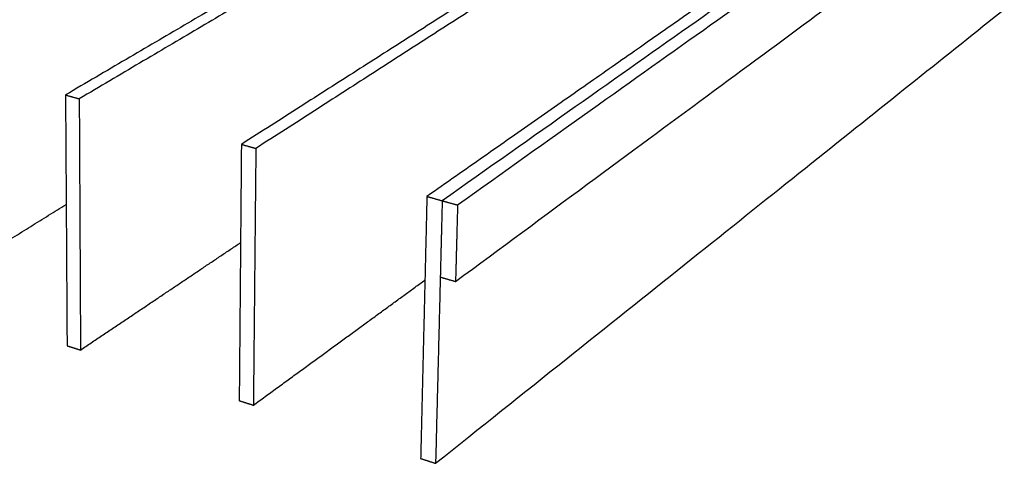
# Model space of a CAD drawing. Header units: millimetres. Extents: x 2538 to 24562, y 4449 to 23795.
# Tile 126 of 256: x 15617 to 16346, y 6089 to 6417. Entities that reach past the tile are written whole.
import ezdxf

# ---------------------------------------------------------------- set-up
doc = ezdxf.new("R2010")
doc.units = ezdxf.units.MM
doc.layers.add('Make2D$Visible$Curves', color=7, linetype='Continuous', true_color=0x000000)

msp = doc.modelspace()

# ---------------------------------------------------------------- linework, layer by layer
at = {"layer": 'Make2D$Visible$Curves', "color": 7, "lineweight": -3}
for points, weights in [([(16736.19, 6851.92), (16431.92, 6637.33), (15929.85, 6283.23)], [476.691944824, 382.792577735, 288.893210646]), ([(16744.16, 6850.75), (16441.34, 6635.51), (15941.23, 6280.04)], [476.05382282, 382.154455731, 288.255088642]), ([(15939.73, 6223.41), (16437.79, 6591.01), (16740.13, 6814.16)], [290.107913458, 384.007280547, 477.906647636]), ([(15924.94, 6088.68), (16419.84, 6483.81), (16722.38, 6725.37)], [295.371619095, 389.270986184, 483.170353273]), ([(15834.35, 6563.28), (15690.98, 6485.41), (15527.03, 6396.37)], [358.429195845, 335.945051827, 313.46090781]), ([(15843.35, 6561.2), (15700.3, 6483.05), (15536.7, 6393.66)], [357.79107384, 335.306929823, 312.822785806]), ([(15949.16, 6536.8), (15810.17, 6455.22), (15650.71, 6361.63)], [350.452670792, 327.968526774, 305.484382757]), ([(15958.57, 6534.63), (15819.95, 6452.74), (15660.89, 6358.77)], [349.814548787, 327.33040477, 304.846260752]), ([(16069.31, 6509.08), (15935.3, 6423.52), (15781.03, 6325.03)], [342.476145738, 319.992001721, 297.507857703]), ([(16079.17, 6506.81), (15945.58, 6420.92), (15791.76, 6322.02)], [341.838023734, 319.353879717, 296.869735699]), ([(16195.2, 6480.04), (16066.83, 6390.21), (15918.52, 6286.42)], [334.499620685, 312.015476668, 289.53133265]), ([(15650.71, 6361.63), (15655.8, 6360.2), (15660.89, 6358.77)], [305.484382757, 305.165321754, 304.846260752]), ([(15650.71, 6361.63), (15651.3, 6267.74), (15651.87, 6175.8)], [305.484382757, 308.723586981, 311.962791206]), ([(15660.89, 6358.77), (15661.37, 6264.72), (15661.83, 6172.62)], [304.846260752, 308.085464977, 311.324669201]), ([(15781.03, 6325.03), (15780.22, 6229.05), (15779.43, 6135.11)], [297.507857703, 300.747061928, 303.986266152]), ([(15781.03, 6325.03), (15786.39, 6323.53), (15791.76, 6322.02)], [297.507857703, 297.188796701, 296.869735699]), ([(15791.76, 6322.02), (15790.83, 6225.86), (15789.93, 6131.76)], [296.869735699, 300.108939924, 303.348144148]), ([(15918.52, 6286.42), (15916.17, 6188.24), (15913.88, 6092.22)], [289.53133265, 292.770536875, 296.009741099]), ([(15918.52, 6286.42), (15924.18, 6284.83), (15929.85, 6283.23)], [289.53133265, 289.212271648, 288.893210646]), ([(15929.85, 6283.23), (15929.13, 6254.88), (15928.42, 6226.71)], [288.893210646, 289.819623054, 290.746035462]), ([(15929.85, 6283.23), (15935.53, 6281.64), (15941.23, 6280.04)], [288.893210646, 288.574149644, 288.255088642]), ([(15540.14, 6211.45), (15596.97, 6246.8), (15651.22, 6280.53)], [319.301194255, 326.927710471, 334.554226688]), ([(15941.23, 6280.04), (15940.47, 6251.63), (15939.73, 6223.41)], [288.255088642, 289.18150105, 290.107913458]), ([(15661.83, 6172.62), (15722.68, 6213.48), (15780.42, 6252.24)], [311.324669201, 319.729866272, 328.135063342]), ([(15789.93, 6131.76), (15855.39, 6179.5), (15917.04, 6224.47)], [303.348144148, 312.709163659, 322.070183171]), ([(15928.42, 6226.71), (15926.67, 6157.15), (15924.94, 6088.68)], [290.746071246, 293.05884517, 295.371619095]), ([(15928.42, 6226.71), (15934.07, 6225.06), (15939.73, 6223.41)], [290.746035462, 290.42697446, 290.107913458]), ([(15651.87, 6175.8), (15656.84, 6174.21), (15661.83, 6172.62)], [311.962791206, 311.643730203, 311.324669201]), ([(15779.43, 6135.11), (15784.68, 6133.43), (15789.93, 6131.76)], [303.986266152, 303.66720515, 303.348144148]), ([(15913.88, 6092.22), (15919.4, 6090.45), (15924.94, 6088.68)], [296.009741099, 295.690680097, 295.371619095])]:
    msp.add_rational_spline(points, weights, degree=2, dxfattribs=at)

doc.saveas('drawing.dxf')
